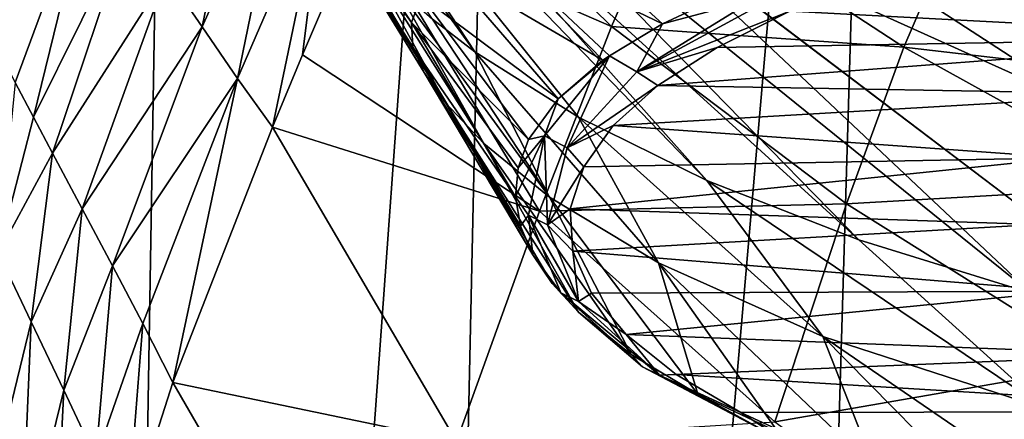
# Model space of a CAD drawing. Header units: millimetres. Extents: x -23 to 23, y 0 to 298.
# Tile 10 of 45: x -17.68 to -9.68, y 226.92 to 230.17. Entities that reach past the tile are written whole.
import ezdxf

# ---------------------------------------------------------------- set-up
doc = ezdxf.new("R2010")
doc.units = ezdxf.units.MM
doc.header["$LTSCALE"] = 105.850129
for name, color, linetype in [('11', 7, 'CONTINUOUS'), ('14', 7, 'CONTINUOUS'), ('30', 7, 'CONTINUOUS'), ('33', 7, 'CONTINUOUS'), ('35', 7, 'CONTINUOUS'), ('36', 7, 'CONTINUOUS'), ('40', 7, 'CONTINUOUS'), ('41', 7, 'CONTINUOUS'), ('60', 7, 'CONTINUOUS'), ('7', 7, 'CONTINUOUS'), ('95', 7, 'CONTINUOUS')]:
    doc.layers.add(name, color=color, linetype=linetype)

msp = doc.modelspace()

# ---------------------------------------------------------------- linework, layer by layer
at = {"layer": '11', "color": 7, "linetype": 'CONTINUOUS'}
for points in [[(-16.3808, 233.2352, 168.4806), (-15.8489, 232.7522, 167.0834), (-13.981, 229.9076, 170.3114), (-16.3808, 233.2352, 168.4806)], [(-14.3261, 230.174, 171.1546), (-16.3808, 233.2352, 168.4806), (-13.981, 229.9076, 170.3114), (-14.3261, 230.174, 171.1546)], [(-15.8489, 232.7522, 167.0834), (-15.0825, 232.2168, 165.8615), (-12.0983, 228.8614, 167.5568), (-15.8489, 232.7522, 167.0834)], [(-13.981, 229.9076, 170.3114), (-15.8489, 232.7522, 167.0834), (-13.1403, 229.3763, 168.8245), (-13.981, 229.9076, 170.3114)], [(-13.1403, 229.3763, 168.8245), (-15.8489, 232.7522, 167.0834), (-12.0983, 228.8614, 167.5568), (-13.1403, 229.3763, 168.8245)], [(-15.0825, 232.2168, 165.8615), (-14.0878, 231.6827, 164.8526), (-10.8652, 228.3788, 166.4961), (-15.0825, 232.2168, 165.8615)], [(-12.0983, 228.8614, 167.5568), (-15.0825, 232.2168, 165.8615), (-10.8652, 228.3788, 166.4961), (-12.0983, 228.8614, 167.5568)], [(-14.0878, 231.6827, 164.8526), (-12.9171, 231.2037, 164.0794), (-9.4648, 227.9465, 165.6551), (-14.0878, 231.6827, 164.8526)], [(-10.8652, 228.3788, 166.4961), (-14.0878, 231.6827, 164.8526), (-9.4648, 227.9465, 165.6551), (-10.8652, 228.3788, 166.4961)], [(-9.4648, 227.9465, 165.6551), (-12.9171, 231.2037, 164.0794), (-9.3226, 228.4756, 164.8067), (-9.4648, 227.9465, 165.6551)]]:
    msp.add_3dface(points, dxfattribs=at)
at = {"layer": '14', "color": 7, "linetype": 'CONTINUOUS'}
for points in [[(-15.3855, 231.4792, 179.2416), (-15.379, 231.3766, 178.1457), (-14.4968, 230.1445, 179.1891), (-15.3855, 231.4792, 179.2416)], [(-15.3855, 231.4792, 179.2416), (-14.4968, 230.1445, 179.1891), (-14.4163, 230.359, 180.5473), (-15.3855, 231.4792, 179.2416)], [(-15.379, 231.3766, 178.1457), (-15.3346, 231.2737, 177.0594), (-14.4834, 229.9445, 177.883), (-15.379, 231.3766, 178.1457)], [(-15.379, 231.3766, 178.1457), (-14.4834, 229.9445, 177.883), (-14.4968, 230.1445, 179.1891), (-15.379, 231.3766, 178.1457)], [(-15.3346, 231.2737, 177.0594), (-15.2827, 231.1929, 176.2847), (-14.4834, 229.9445, 177.883), (-15.3346, 231.2737, 177.0594)], [(-15.2827, 231.1929, 176.2847), (-15.2185, 231.1051, 175.5504), (-14.3923, 229.7384, 176.604), (-15.2827, 231.1929, 176.2847)], [(-15.2827, 231.1929, 176.2847), (-14.3923, 229.7384, 176.604), (-14.4834, 229.9445, 177.883), (-15.2827, 231.1929, 176.2847)], [(-15.2185, 231.1051, 175.5504), (-15.0624, 230.9082, 174.2432), (-14.2172, 229.4902, 175.2859), (-15.2185, 231.1051, 175.5504)], [(-15.2185, 231.1051, 175.5504), (-14.2172, 229.4902, 175.2859), (-14.3923, 229.7384, 176.604), (-15.2185, 231.1051, 175.5504)], [(-13.4894, 231.0762, 184.6386), (-13.9091, 230.8338, 183.315), (-12.458, 230.1348, 184.3525), (-13.4894, 231.0762, 184.6386)], [(-11.8501, 230.4214, 185.5093), (-13.4894, 231.0762, 184.6386), (-12.458, 230.1348, 184.3525), (-11.8501, 230.4214, 185.5093)], [(-15.0624, 230.9082, 174.2432), (-14.8655, 230.6824, 173.1001), (-14.2172, 229.4902, 175.2859), (-15.0624, 230.9082, 174.2432)], [(-13.9091, 230.8338, 183.315), (-14.2227, 230.5914, 181.9373), (-12.9415, 229.8384, 183.1559), (-13.9091, 230.8338, 183.315)], [(-12.458, 230.1348, 184.3525), (-13.9091, 230.8338, 183.315), (-12.8891, 229.8751, 183.3039), (-12.458, 230.1348, 184.3525)], [(-12.8891, 229.8751, 183.3039), (-13.9091, 230.8338, 183.315), (-12.9415, 229.8384, 183.1559), (-12.8891, 229.8751, 183.3039)], [(-14.8655, 230.6824, 173.1001), (-14.6209, 230.4347, 172.0789), (-13.9095, 229.1617, 173.8535), (-14.8655, 230.6824, 173.1001)], [(-14.8655, 230.6824, 173.1001), (-13.9095, 229.1617, 173.8535), (-14.2172, 229.4902, 175.2859), (-14.8655, 230.6824, 173.1001)], [(-14.2227, 230.5914, 181.9373), (-14.4163, 230.359, 180.5473), (-13.3062, 229.5263, 181.9028), (-14.2227, 230.5914, 181.9373)], [(-12.9415, 229.8384, 183.1559), (-14.2227, 230.5914, 181.9373), (-13.3062, 229.5263, 181.9028), (-12.9415, 229.8384, 183.1559)], [(-14.6209, 230.4347, 172.0789), (-14.3261, 230.174, 171.1546), (-13.3742, 228.7276, 172.2617), (-14.6209, 230.4347, 172.0789)], [(-14.6209, 230.4347, 172.0789), (-13.3742, 228.7276, 172.2617), (-13.9095, 229.1617, 173.8535), (-14.6209, 230.4347, 172.0789)], [(-14.4163, 230.359, 180.5473), (-14.4968, 230.1445, 179.1891), (-13.545, 229.1957, 180.5876), (-14.4163, 230.359, 180.5473)], [(-13.3062, 229.5263, 181.9028), (-14.4163, 230.359, 180.5473), (-13.545, 229.1957, 180.5876), (-13.3062, 229.5263, 181.9028)], [(-14.3261, 230.174, 171.1546), (-13.981, 229.9076, 170.3114), (-13.3742, 228.7276, 172.2617), (-14.3261, 230.174, 171.1546)], [(-14.4968, 230.1445, 179.1891), (-14.4834, 229.9445, 177.883), (-13.652, 228.7281, 178.756), (-14.4968, 230.1445, 179.1891)], [(-13.545, 229.1957, 180.5876), (-14.4968, 230.1445, 179.1891), (-13.6299, 228.965, 179.6794), (-13.545, 229.1957, 180.5876)], [(-13.6299, 228.965, 179.6794), (-14.4968, 230.1445, 179.1891), (-13.652, 228.7281, 178.756), (-13.6299, 228.965, 179.6794)], [(-14.4834, 229.9445, 177.883), (-14.3923, 229.7384, 176.604), (-13.6105, 228.4911, 177.8439), (-14.4834, 229.9445, 177.883)], [(-13.652, 228.7281, 178.756), (-14.4834, 229.9445, 177.883), (-13.6105, 228.4911, 177.8439), (-13.652, 228.7281, 178.756)], [(-13.981, 229.9076, 170.3114), (-13.1403, 229.3763, 168.8245), (-12.491, 228.1918, 170.538), (-13.981, 229.9076, 170.3114)], [(-13.981, 229.9076, 170.3114), (-12.491, 228.1918, 170.538), (-13.3742, 228.7276, 172.2617), (-13.981, 229.9076, 170.3114)], [(-14.3923, 229.7384, 176.604), (-14.2172, 229.4902, 175.2859), (-13.5099, 228.2568, 176.9555), (-14.3923, 229.7384, 176.604)], [(-13.6105, 228.4911, 177.8439), (-14.3923, 229.7384, 176.604), (-13.5099, 228.2568, 176.9555), (-13.6105, 228.4911, 177.8439)], [(-14.2172, 229.4902, 175.2859), (-13.9095, 229.1617, 173.8535), (-13.1398, 227.7909, 175.2288), (-14.2172, 229.4902, 175.2859)], [(-13.5099, 228.2568, 176.9555), (-14.2172, 229.4902, 175.2859), (-13.3534, 228.0236, 176.0857), (-13.5099, 228.2568, 176.9555)], [(-13.3534, 228.0236, 176.0857), (-14.2172, 229.4902, 175.2859), (-13.1398, 227.7909, 175.2288), (-13.3534, 228.0236, 176.0857)], [(-13.1403, 229.3763, 168.8245), (-12.0983, 228.8614, 167.5568), (-11.1564, 227.5953, 168.8051), (-13.1403, 229.3763, 168.8245)], [(-13.1403, 229.3763, 168.8245), (-11.1564, 227.5953, 168.8051), (-12.491, 228.1918, 170.538), (-13.1403, 229.3763, 168.8245)], [(-13.9095, 229.1617, 173.8535), (-13.3742, 228.7276, 172.2617), (-12.713, 227.4489, 173.9815), (-13.9095, 229.1617, 173.8535)], [(-13.1398, 227.7909, 175.2288), (-13.9095, 229.1617, 173.8535), (-12.713, 227.4489, 173.9815), (-13.1398, 227.7909, 175.2288)], [(-12.0983, 228.8614, 167.5568), (-10.8652, 228.3788, 166.4961), (-9.347, 227.0061, 167.2493), (-12.0983, 228.8614, 167.5568)], [(-12.0983, 228.8614, 167.5568), (-9.347, 227.0061, 167.2493), (-11.1564, 227.5953, 168.8051), (-12.0983, 228.8614, 167.5568)], [(-13.3742, 228.7276, 172.2617), (-12.491, 228.1918, 170.538), (-12.1719, 227.1247, 172.8043), (-13.3742, 228.7276, 172.2617)], [(-12.713, 227.4489, 173.9815), (-13.3742, 228.7276, 172.2617), (-12.1719, 227.1247, 172.8043), (-12.713, 227.4489, 173.9815)], [(-10.8652, 228.3788, 166.4961), (-9.4648, 227.9465, 165.6551), (-9.347, 227.0061, 167.2493), (-10.8652, 228.3788, 166.4961)], [(-12.491, 228.1918, 170.538), (-11.1564, 227.5953, 168.8051), (-10.7353, 226.5222, 170.6178), (-12.491, 228.1918, 170.538)], [(-12.1719, 227.1247, 172.8043), (-12.491, 228.1918, 170.538), (-11.518, 226.8172, 171.6889), (-12.1719, 227.1247, 172.8043)], [(-11.518, 226.8172, 171.6889), (-12.491, 228.1918, 170.538), (-10.7353, 226.5222, 170.6178), (-11.518, 226.8172, 171.6889)], [(-11.1564, 227.5953, 168.8051), (-9.347, 227.0061, 167.2493), (-8.8241, 225.9964, 168.7007), (-11.1564, 227.5953, 168.8051)], [(-10.7353, 226.5222, 170.6178), (-11.1564, 227.5953, 168.8051), (-9.8285, 226.2454, 169.6109), (-10.7353, 226.5222, 170.6178)], [(-9.8285, 226.2454, 169.6109), (-11.1564, 227.5953, 168.8051), (-8.8241, 225.9964, 168.7007), (-9.8285, 226.2454, 169.6109)]]:
    msp.add_3dface(points, dxfattribs=at)
at = {"layer": '30', "color": 7, "linetype": 'CONTINUOUS'}
msp.add_3dface([(-8.0481, 229.9423, 60), (-8.7876, 230.2871, 159.0003), (-10.0353, 230.917, 60), (-8.0481, 229.9423, 60)], dxfattribs=at)
at = {"layer": '33', "color": 7, "linetype": 'CONTINUOUS'}
for points in [[(-5.875, 230.4112, 185.969), (-11.4244, 230.2378, 185.3219), (-7.3671, 230.025, 184.5278), (-5.875, 230.4112, 185.969)], [(-11.4244, 230.2378, 185.3219), (-12.0138, 229.944, 184.2253), (-7.3671, 230.025, 184.5278), (-11.4244, 230.2378, 185.3219)], [(-12.0138, 229.944, 184.2253), (-12.495, 229.6331, 183.0652), (-7.3671, 230.025, 184.5278), (-12.0138, 229.944, 184.2253)], [(-7.3671, 230.025, 184.5278), (-12.495, 229.6331, 183.0652), (-8.4897, 229.5626, 182.802), (-7.3671, 230.025, 184.5278)], [(-12.495, 229.6331, 183.0652), (-12.8584, 229.3085, 181.8539), (-8.4897, 229.5626, 182.802), (-12.495, 229.6331, 183.0652)], [(-8.4897, 229.5626, 182.802), (-12.8584, 229.3085, 181.8539), (-9.1866, 229.0471, 180.8783), (-8.4897, 229.5626, 182.802)], [(-12.8584, 229.3085, 181.8539), (-13.0967, 228.9737, 180.6042), (-9.1866, 229.0471, 180.8783), (-12.8584, 229.3085, 181.8539)], [(-13.0967, 228.9737, 180.6042), (-13.2069, 228.6322, 179.3298), (-9.1866, 229.0471, 180.8783), (-13.0967, 228.9737, 180.6042)], [(-9.1866, 229.0471, 180.8783), (-13.2069, 228.6322, 179.3298), (-9.4229, 228.5044, 178.8529), (-9.1866, 229.0471, 180.8783)], [(-13.2069, 228.6322, 179.3298), (-13.1858, 228.2883, 178.0461), (-9.4229, 228.5044, 178.8529), (-13.2069, 228.6322, 179.3298)], [(-9.4229, 228.5044, 178.8529), (-13.1858, 228.2883, 178.0461), (-9.1866, 227.9617, 176.8275), (-9.4229, 228.5044, 178.8529)], [(-13.1858, 228.2883, 178.0461), (-13.0332, 227.9462, 176.7696), (-9.1866, 227.9617, 176.8275), (-13.1858, 228.2883, 178.0461)], [(-13.0332, 227.9462, 176.7696), (-12.7534, 227.6107, 175.5176), (-9.1866, 227.9617, 176.8275), (-13.0332, 227.9462, 176.7696)], [(-9.1866, 227.9617, 176.8275), (-12.7534, 227.6107, 175.5176), (-8.4897, 227.4463, 174.9039), (-9.1866, 227.9617, 176.8275)], [(-12.7534, 227.6107, 175.5176), (-12.3482, 227.2861, 174.306), (-8.4897, 227.4463, 174.9039), (-12.7534, 227.6107, 175.5176)], [(-8.4897, 227.4463, 174.9039), (-12.3482, 227.2861, 174.306), (-7.3671, 226.9839, 173.178), (-8.4897, 227.4463, 174.9039)], [(-12.3482, 227.2861, 174.306), (-11.8236, 226.9755, 173.1467), (-7.3671, 226.9839, 173.178), (-12.3482, 227.2861, 174.306)], [(-11.8236, 226.9755, 173.1467), (-11.1846, 226.6804, 172.0453), (-7.3671, 226.9839, 173.178), (-11.8236, 226.9755, 173.1467)], [(-7.3671, 226.9839, 173.178), (-11.1846, 226.6804, 172.0453), (-5.875, 226.5977, 171.7368), (-7.3671, 226.9839, 173.178)]]:
    msp.add_3dface(points, dxfattribs=at)
at = {"layer": '35', "color": 7, "linetype": 'CONTINUOUS'}
for points in [[(-16.1942, 230.1093, 32.8883), (-15.8076, 232.0062, 39.2943), (-16.4851, 230.5327, 32.7319), (-16.1942, 230.1093, 32.8883)], [(-15.5034, 231.6612, 39.3945), (-15.8076, 232.0062, 39.2943), (-16.1942, 230.1093, 32.8883), (-15.5034, 231.6612, 39.3945)], [(-15.9084, 229.6907, 33.0285), (-15.5034, 231.6612, 39.3945), (-16.1942, 230.1093, 32.8883), (-15.9084, 229.6907, 33.0285)], [(-15.2029, 231.3216, 39.484), (-15.5034, 231.6612, 39.3945), (-15.9084, 229.6907, 33.0285), (-15.2029, 231.3216, 39.484)], [(-17.7123, 229.6581, 26.1114), (-17.0701, 231.3906, 32.3751), (-17.9917, 230.1974, 25.8251), (-17.7123, 229.6581, 26.1114)], [(-17.5636, 229.3754, 26.255), (-17.0701, 231.3906, 32.3751), (-17.7123, 229.6581, 26.1114), (-17.5636, 229.3754, 26.255)], [(-16.7781, 230.96, 32.5604), (-17.0701, 231.3906, 32.3751), (-17.5636, 229.3754, 26.255), (-16.7781, 230.96, 32.5604)], [(-15.6234, 229.2939, 33.2056), (-15.2029, 231.3216, 39.484), (-15.9084, 229.6907, 33.0285), (-15.6234, 229.2939, 33.2056)], [(-15.381, 229.8841, 35.2149), (-15.2029, 231.3216, 39.484), (-15.6234, 229.2939, 33.2056), (-15.381, 229.8841, 35.2149)], [(-14.9033, 230.998, 39.6079), (-15.2029, 231.3216, 39.484), (-15.381, 229.8841, 35.2149), (-14.9033, 230.998, 39.6079)], [(-17.4086, 229.0831, 26.3985), (-16.7781, 230.96, 32.5604), (-17.5636, 229.3754, 26.255), (-17.4086, 229.0831, 26.3985)], [(-16.4851, 230.5327, 32.7319), (-16.7781, 230.96, 32.5604), (-17.4086, 229.0831, 26.3985), (-16.4851, 230.5327, 32.7319)], [(-17.1677, 228.6303, 26.6099), (-16.4851, 230.5327, 32.7319), (-17.4086, 229.0831, 26.3985), (-17.1677, 228.6303, 26.6099)], [(-16.1942, 230.1093, 32.8883), (-16.4851, 230.5327, 32.7319), (-17.1677, 228.6303, 26.6099), (-16.1942, 230.1093, 32.8883)], [(-16.9229, 228.1686, 26.8109), (-16.1942, 230.1093, 32.8883), (-17.1677, 228.6303, 26.6099), (-16.9229, 228.1686, 26.8109)], [(-15.9084, 229.6907, 33.0285), (-16.1942, 230.1093, 32.8883), (-16.9229, 228.1686, 26.8109), (-15.9084, 229.6907, 33.0285)], [(-16.6771, 227.6986, 26.9994), (-15.9084, 229.6907, 33.0285), (-16.9229, 228.1686, 26.8109), (-16.6771, 227.6986, 26.9994)], [(-16.4323, 227.2202, 27.1738), (-15.9084, 229.6907, 33.0285), (-16.6771, 227.6986, 26.9994), (-16.4323, 227.2202, 27.1738)], [(-15.6234, 229.2939, 33.2056), (-15.9084, 229.6907, 33.0285), (-16.4323, 227.2202, 27.1738), (-15.6234, 229.2939, 33.2056)]]:
    msp.add_3dface(points, dxfattribs=at)
at = {"layer": '36', "color": 7, "linetype": 'CONTINUOUS'}
for points in [[(-14.5521, 231.7695, 43.4), (-14.9033, 230.998, 39.6079), (-12.8713, 230.114, 43.2384), (-14.5521, 231.7695, 43.4)], [(-12.405, 231.1922, 48.7652), (-14.5521, 231.7695, 43.4), (-12.8713, 230.114, 43.2384), (-12.405, 231.1922, 48.7652)], [(-12.405, 231.1922, 48.7652), (-12.8713, 230.114, 43.2384), (-10.4999, 229.9444, 49.0033), (-12.405, 231.1922, 48.7652)], [(-10.1794, 230.6907, 54.5044), (-12.405, 231.1922, 48.7652), (-10.4999, 229.9444, 49.0033), (-10.1794, 230.6907, 54.5044)], [(-14.9033, 230.998, 39.6079), (-15.381, 229.8841, 35.2149), (-13.457, 228.6137, 37.9063), (-14.9033, 230.998, 39.6079)], [(-12.8713, 230.114, 43.2384), (-14.9033, 230.998, 39.6079), (-13.457, 228.6137, 37.9063), (-12.8713, 230.114, 43.2384)], [(-8.0481, 229.9423, 60), (-10.0353, 230.917, 60), (-10.1794, 230.6907, 54.5044), (-8.0481, 229.9423, 60)], [(-10.1794, 230.6907, 54.5044), (-10.4999, 229.9444, 49.0033), (-8.1738, 229.6735, 54.6151), (-10.1794, 230.6907, 54.5044)], [(-8.0481, 229.9423, 60), (-10.1794, 230.6907, 54.5044), (-8.1738, 229.6735, 54.6151), (-8.0481, 229.9423, 60)], [(-12.8713, 230.114, 43.2384), (-13.457, 228.6137, 37.9063), (-10.9658, 228.6711, 43.6148), (-12.8713, 230.114, 43.2384)], [(-10.4999, 229.9444, 49.0033), (-12.8713, 230.114, 43.2384), (-10.9658, 228.6711, 43.6148), (-10.4999, 229.9444, 49.0033)], [(-10.4999, 229.9444, 49.0033), (-10.9658, 228.6711, 43.6148), (-8.4607, 228.816, 49.2309), (-10.4999, 229.9444, 49.0033)], [(-8.1738, 229.6735, 54.6151), (-10.4999, 229.9444, 49.0033), (-8.4607, 228.816, 49.2309), (-8.1738, 229.6735, 54.6151)], [(-15.381, 229.8841, 35.2149), (-15.6234, 229.2939, 33.2056), (-13.457, 228.6137, 37.9063), (-15.381, 229.8841, 35.2149)], [(-15.6234, 229.2939, 33.2056), (-16.4323, 227.2202, 27.1738), (-14.1311, 226.741, 32.8607), (-15.6234, 229.2939, 33.2056)], [(-13.457, 228.6137, 37.9063), (-15.6234, 229.2939, 33.2056), (-14.1311, 226.741, 32.8607), (-13.457, 228.6137, 37.9063)], [(-8.4607, 228.816, 49.2309), (-10.9658, 228.6711, 43.6148), (-8.88, 227.364, 43.9768), (-8.4607, 228.816, 49.2309)], [(-10.9658, 228.6711, 43.6148), (-13.457, 228.6137, 37.9063), (-11.5473, 226.901, 38.4549), (-10.9658, 228.6711, 43.6148)], [(-10.9658, 228.6711, 43.6148), (-11.5473, 226.901, 38.4549), (-8.88, 227.364, 43.9768), (-10.9658, 228.6711, 43.6148)], [(-13.457, 228.6137, 37.9063), (-14.1311, 226.741, 32.8607), (-11.5473, 226.901, 38.4549), (-13.457, 228.6137, 37.9063)], [(-8.88, 227.364, 43.9768), (-11.5473, 226.901, 38.4549), (-9.4058, 225.352, 38.9797), (-8.88, 227.364, 43.9768)], [(-14.1311, 226.741, 32.8607), (-16.4323, 227.2202, 27.1738), (-15.2141, 225.1114, 27.963), (-14.1311, 226.741, 32.8607)]]:
    msp.add_3dface(points, dxfattribs=at)
at = {"layer": '40', "color": 7, "linetype": 'CONTINUOUS'}
for points in [[(-17.5636, 229.3754, 26.255), (-17.7123, 229.6581, 26.1114), (-17.8496, 228.2722, 23.5873), (-17.5636, 229.3754, 26.255)], [(-17.4086, 229.0831, 26.3985), (-17.5636, 229.3754, 26.255), (-17.8496, 228.2722, 23.5873), (-17.4086, 229.0831, 26.3985)], [(-17.5826, 227.7133, 23.8734), (-17.4086, 229.0831, 26.3985), (-17.8496, 228.2722, 23.5873), (-17.5826, 227.7133, 23.8734)], [(-17.1677, 228.6303, 26.6099), (-17.4086, 229.0831, 26.3985), (-17.5826, 227.7133, 23.8734), (-17.1677, 228.6303, 26.6099)], [(-17.3174, 227.157, 24.1386), (-17.1677, 228.6303, 26.6099), (-17.5826, 227.7133, 23.8734), (-17.3174, 227.157, 24.1386)], [(-16.9229, 228.1686, 26.8109), (-17.1677, 228.6303, 26.6099), (-17.3174, 227.157, 24.1386), (-16.9229, 228.1686, 26.8109)], [(-17.5826, 227.7133, 23.8734), (-17.8496, 228.2722, 23.5873), (-17.9234, 226.3187, 21.3068), (-17.5826, 227.7133, 23.8734)], [(-17.0577, 226.6042, 24.3813), (-16.9229, 228.1686, 26.8109), (-17.3174, 227.157, 24.1386), (-17.0577, 226.6042, 24.3813)], [(-16.6771, 227.6986, 26.9994), (-16.9229, 228.1686, 26.8109), (-17.0577, 226.6042, 24.3813), (-16.6771, 227.6986, 26.9994)], [(-17.6672, 225.7309, 21.609), (-17.5826, 227.7133, 23.8734), (-17.9234, 226.3187, 21.3068), (-17.6672, 225.7309, 21.609)], [(-17.3174, 227.157, 24.1386), (-17.5826, 227.7133, 23.8734), (-17.6672, 225.7309, 21.609), (-17.3174, 227.157, 24.1386)], [(-16.807, 226.0539, 24.5972), (-16.6771, 227.6986, 26.9994), (-17.0577, 226.6042, 24.3813), (-16.807, 226.0539, 24.5972)], [(-16.4323, 227.2202, 27.1738), (-16.6771, 227.6986, 26.9994), (-16.807, 226.0539, 24.5972), (-16.4323, 227.2202, 27.1738)], [(-17.4163, 225.1461, 21.8875), (-17.3174, 227.157, 24.1386), (-17.6672, 225.7309, 21.609), (-17.4163, 225.1461, 21.8875)], [(-17.0577, 226.6042, 24.3813), (-17.3174, 227.157, 24.1386), (-17.4163, 225.1461, 21.8875), (-17.0577, 226.6042, 24.3813)]]:
    msp.add_3dface(points, dxfattribs=at)
at = {"layer": '41', "color": 7, "linetype": 'CONTINUOUS'}
msp.add_3dface([(-15.2141, 225.1114, 27.963), (-16.4323, 227.2202, 27.1738), (-16.807, 226.0539, 24.5972), (-15.2141, 225.1114, 27.963)], dxfattribs=at)
at = {"layer": '60', "color": 7, "linetype": 'CONTINUOUS'}
for points in [[(-8.7838, 230.049, 161.0506), (-12.6909, 231.8601, 162.5335), (-12.5726, 232.2594, 160.9086), (-8.7838, 230.049, 161.0506)], [(-8.7876, 230.2871, 159.0003), (-8.7838, 230.049, 161.0506), (-12.5726, 232.2594, 160.9086), (-8.7876, 230.2871, 159.0003)], [(-8.9646, 229.4363, 163.0143), (-12.9591, 231.2395, 164.0698), (-12.6909, 231.8601, 162.5335), (-8.9646, 229.4363, 163.0143)], [(-8.7838, 230.049, 161.0506), (-8.9646, 229.4363, 163.0143), (-12.6909, 231.8601, 162.5335), (-8.7838, 230.049, 161.0506)], [(-12.9171, 231.2037, 164.0794), (-12.9591, 231.2395, 164.0698), (-9.3226, 228.4756, 164.8067), (-12.9171, 231.2037, 164.0794)], [(-9.3226, 228.4756, 164.8067), (-12.9591, 231.2395, 164.0698), (-8.9646, 229.4363, 163.0143), (-9.3226, 228.4756, 164.8067)]]:
    msp.add_3dface(points, dxfattribs=at)
at = {"layer": '7', "color": 7, "linetype": 'CONTINUOUS'}
for points in [[(-17.1869, 193.7678, -14.7573), (-19.079, 193.7678, -12.0109), (-18.5345, 242.0254, -10.4761), (-17.1869, 193.7678, -14.7573)], [(-16.3847, 242.0279, -13.6127), (-17.1869, 193.7678, -14.7573), (-18.5345, 242.0254, -10.4761), (-16.3847, 242.0279, -13.6127)], [(-14.7573, 193.7678, -17.1869), (-17.1869, 193.7678, -14.7573), (-13.7022, 242.028, -16.3102), (-14.7573, 193.7678, -17.1869)], [(-13.7022, 242.028, -16.3102), (-17.1869, 193.7678, -14.7573), (-16.3847, 242.0279, -13.6127), (-13.7022, 242.028, -16.3102)], [(-10.5756, 242.0255, -18.4785), (-14.7573, 193.7678, -17.1869), (-13.7022, 242.028, -16.3102), (-10.5756, 242.0255, -18.4785)], [(-12.0109, 193.7678, -19.079), (-14.7573, 193.7678, -17.1869), (-10.5756, 242.0255, -18.4785), (-12.0109, 193.7678, -19.079)], [(-7.5786, 242.0214, -19.8763), (-12.0109, 193.7678, -19.079), (-10.5756, 242.0255, -18.4785), (-7.5786, 242.0214, -19.8763)], [(-9.2532, 193.7678, -20.3572), (-12.0109, 193.7678, -19.079), (-7.5786, 242.0214, -19.8763), (-9.2532, 193.7678, -20.3572)]]:
    msp.add_3dface(points, dxfattribs=at)
at = {"layer": '95', "color": 7, "linetype": 'CONTINUOUS'}
for points in [[(-11.8501, 230.4214, 185.5093), (-12.458, 230.1348, 184.3525), (-11.7149, 230.3358, 185.4617), (-11.8501, 230.4214, 185.5093)], [(-11.7149, 230.3358, 185.4617), (-12.458, 230.1348, 184.3525), (-12.6666, 229.7451, 183.3114), (-11.7149, 230.3358, 185.4617)], [(-11.7149, 230.3358, 185.4617), (-12.6666, 229.7451, 183.3114), (-11.6426, 230.3011, 185.4314), (-11.7149, 230.3358, 185.4617)], [(-12.6666, 229.7451, 183.3114), (-11.4244, 230.2378, 185.3219), (-11.6426, 230.3011, 185.4314), (-12.6666, 229.7451, 183.3114)], [(-12.0138, 229.944, 184.2253), (-11.4244, 230.2378, 185.3219), (-12.6666, 229.7451, 183.3114), (-12.0138, 229.944, 184.2253)], [(-12.458, 230.1348, 184.3525), (-12.8891, 229.8751, 183.3039), (-12.6666, 229.7451, 183.3114), (-12.458, 230.1348, 184.3525)], [(-12.495, 229.6331, 183.0652), (-12.0138, 229.944, 184.2253), (-12.6666, 229.7451, 183.3114), (-12.495, 229.6331, 183.0652)], [(-12.8891, 229.8751, 183.3039), (-13.3062, 229.5263, 181.9028), (-13.415, 229.2258, 181.0041), (-12.8891, 229.8751, 183.3039)], [(-12.8891, 229.8751, 183.3039), (-13.415, 229.2258, 181.0041), (-13.2328, 229.1286, 181.0426), (-12.8891, 229.8751, 183.3039)], [(-12.8891, 229.8751, 183.3039), (-12.9415, 229.8384, 183.1559), (-13.3062, 229.5263, 181.9028), (-12.8891, 229.8751, 183.3039)], [(-12.6666, 229.7451, 183.3114), (-12.8891, 229.8751, 183.3039), (-13.2328, 229.1286, 181.0426), (-12.6666, 229.7451, 183.3114)], [(-12.495, 229.6331, 183.0652), (-12.6666, 229.7451, 183.3114), (-13.2328, 229.1286, 181.0426), (-12.495, 229.6331, 183.0652)], [(-12.8584, 229.3085, 181.8539), (-12.495, 229.6331, 183.0652), (-13.2328, 229.1286, 181.0426), (-12.8584, 229.3085, 181.8539)], [(-13.3062, 229.5263, 181.9028), (-13.545, 229.1957, 180.5876), (-13.415, 229.2258, 181.0041), (-13.3062, 229.5263, 181.9028)], [(-13.0967, 228.9737, 180.6042), (-12.8584, 229.3085, 181.8539), (-13.2328, 229.1286, 181.0426), (-13.0967, 228.9737, 180.6042)], [(-13.6299, 228.965, 179.6794), (-13.652, 228.7281, 178.756), (-13.415, 229.2258, 181.0041), (-13.6299, 228.965, 179.6794)], [(-13.415, 229.2258, 181.0041), (-13.652, 228.7281, 178.756), (-13.5466, 228.579, 178.6575), (-13.415, 229.2258, 181.0041)], [(-13.545, 229.1957, 180.5876), (-13.6299, 228.965, 179.6794), (-13.415, 229.2258, 181.0041), (-13.545, 229.1957, 180.5876)], [(-13.415, 229.2258, 181.0041), (-13.5466, 228.579, 178.6575), (-13.3913, 228.5007, 178.7167), (-13.415, 229.2258, 181.0041)], [(-13.2328, 229.1286, 181.0426), (-13.415, 229.2258, 181.0041), (-13.3913, 228.5007, 178.7167), (-13.2328, 229.1286, 181.0426)], [(-13.0967, 228.9737, 180.6042), (-13.2328, 229.1286, 181.0426), (-13.3913, 228.5007, 178.7167), (-13.0967, 228.9737, 180.6042)], [(-13.2069, 228.6322, 179.3298), (-13.0967, 228.9737, 180.6042), (-13.3913, 228.5007, 178.7167), (-13.2069, 228.6322, 179.3298)], [(-13.652, 228.7281, 178.756), (-13.6105, 228.4911, 177.8439), (-13.5466, 228.579, 178.6575), (-13.652, 228.7281, 178.756)], [(-13.6105, 228.4911, 177.8439), (-13.5099, 228.2568, 176.9555), (-13.5466, 228.579, 178.6575), (-13.6105, 228.4911, 177.8439)], [(-13.5466, 228.579, 178.6575), (-13.5099, 228.2568, 176.9555), (-13.2823, 227.9486, 176.3215), (-13.5466, 228.579, 178.6575)], [(-13.5466, 228.579, 178.6575), (-13.2823, 227.9486, 176.3215), (-13.14, 227.8784, 176.3988), (-13.5466, 228.579, 178.6575)], [(-13.3913, 228.5007, 178.7167), (-13.5466, 228.579, 178.6575), (-13.14, 227.8784, 176.3988), (-13.3913, 228.5007, 178.7167)], [(-13.1858, 228.2883, 178.0461), (-13.2069, 228.6322, 179.3298), (-13.3913, 228.5007, 178.7167), (-13.1858, 228.2883, 178.0461)], [(-13.1858, 228.2883, 178.0461), (-13.3913, 228.5007, 178.7167), (-13.14, 227.8784, 176.3988), (-13.1858, 228.2883, 178.0461)], [(-13.5099, 228.2568, 176.9555), (-13.3534, 228.0236, 176.0857), (-13.2823, 227.9486, 176.3215), (-13.5099, 228.2568, 176.9555)], [(-13.0332, 227.9462, 176.7696), (-13.1858, 228.2883, 178.0461), (-13.14, 227.8784, 176.3988), (-13.0332, 227.9462, 176.7696)], [(-13.3534, 228.0236, 176.0857), (-13.1398, 227.7909, 175.2288), (-13.2823, 227.9486, 176.3215), (-13.3534, 228.0236, 176.0857)], [(-13.2823, 227.9486, 176.3215), (-13.1398, 227.7909, 175.2288), (-12.6211, 227.347, 174.0565), (-13.2823, 227.9486, 176.3215)], [(-13.2823, 227.9486, 176.3215), (-12.6211, 227.347, 174.0565), (-12.4832, 227.2789, 174.1563), (-13.2823, 227.9486, 176.3215)], [(-13.14, 227.8784, 176.3988), (-13.2823, 227.9486, 176.3215), (-12.4832, 227.2789, 174.1563), (-13.14, 227.8784, 176.3988)], [(-12.7534, 227.6107, 175.5176), (-13.0332, 227.9462, 176.7696), (-13.14, 227.8784, 176.3988), (-12.7534, 227.6107, 175.5176)], [(-12.7534, 227.6107, 175.5176), (-13.14, 227.8784, 176.3988), (-12.4832, 227.2789, 174.1563), (-12.7534, 227.6107, 175.5176)], [(-13.1398, 227.7909, 175.2288), (-12.713, 227.4489, 173.9815), (-12.6211, 227.347, 174.0565), (-13.1398, 227.7909, 175.2288)], [(-12.3482, 227.2861, 174.306), (-12.7534, 227.6107, 175.5176), (-12.4832, 227.2789, 174.1563), (-12.3482, 227.2861, 174.306)], [(-12.713, 227.4489, 173.9815), (-12.1719, 227.1247, 172.8043), (-12.6211, 227.347, 174.0565), (-12.713, 227.4489, 173.9815)], [(-12.6211, 227.347, 174.0565), (-12.1719, 227.1247, 172.8043), (-11.5578, 226.7874, 171.9352), (-12.6211, 227.347, 174.0565)], [(-12.6211, 227.347, 174.0565), (-11.5578, 226.7874, 171.9352), (-11.4247, 226.7197, 172.061), (-12.6211, 227.347, 174.0565)], [(-12.4832, 227.2789, 174.1563), (-12.6211, 227.347, 174.0565), (-11.4247, 226.7197, 172.061), (-12.4832, 227.2789, 174.1563)], [(-11.8236, 226.9755, 173.1467), (-12.3482, 227.2861, 174.306), (-12.4832, 227.2789, 174.1563), (-11.8236, 226.9755, 173.1467)], [(-11.8236, 226.9755, 173.1467), (-12.4832, 227.2789, 174.1563), (-11.4247, 226.7197, 172.061), (-11.8236, 226.9755, 173.1467)], [(-12.1719, 227.1247, 172.8043), (-11.518, 226.8172, 171.6889), (-11.5578, 226.7874, 171.9352), (-12.1719, 227.1247, 172.8043)], [(-11.1846, 226.6804, 172.0453), (-11.8236, 226.9755, 173.1467), (-11.4247, 226.7197, 172.061), (-11.1846, 226.6804, 172.0453)]]:
    msp.add_3dface(points, dxfattribs=at)

doc.saveas('drawing.dxf')
